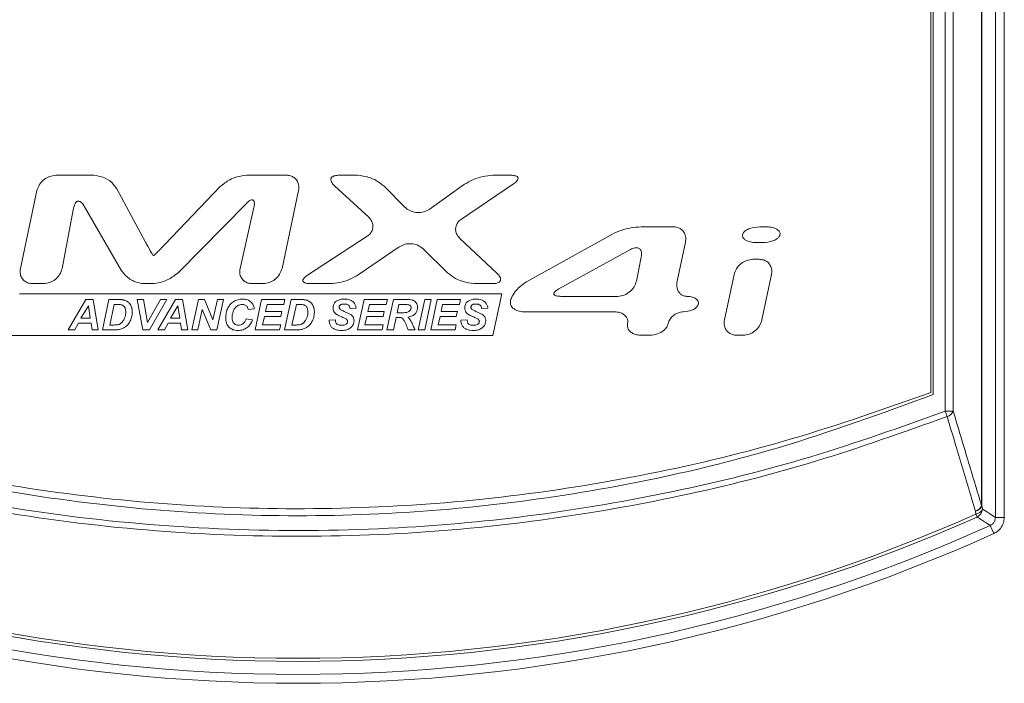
# Model space of a CAD drawing. Header units: millimetres. Extents: x 0 to 2100, y 0 to 1485.
# Tile 44 of 118: x 353 to 422, y 1059 to 1105. Entities that reach past the tile are written whole.
import ezdxf

# ---------------------------------------------------------------- set-up
doc = ezdxf.new("R2010")
doc.units = ezdxf.units.MM
doc.header["$LTSCALE"] = 5

msp = doc.modelspace()

# ---------------------------------------------------------------- linework, layer by layer
at = {"color": 7, "linetype": 'Continuous', "lineweight": 15}
for p, q in [((421.11, 1070.176), (421.11, 1244.014)), ((421.725, 1244.014), (421.725, 1070.176)), ((420.151, 1070.976), (420.151, 1243.08)), ((420.176, 1243.08), (420.176, 1070.976)), ((417.627, 1077.53), (417.627, 1241.113)), ((418.184, 1241.113), (418.184, 1077.53)), ((416.639, 1078.835), (416.639, 1239.774)), ((416.797, 1240.316), (416.797, 1078.688)), ((358.608, 1093.879), (355.962, 1093.879)), ((371.943, 1093.879), (369.195, 1093.879)), ((376.888, 1093.879), (375.579, 1093.879)), ((387.508, 1093.879), (386.26, 1093.879)), ((362.185, 1089.255), (360.199, 1092.931)), ((367.371, 1093.101), (363.524, 1089.085)), ((375.294, 1093.149), (377.657, 1090.973)), ((380.197, 1091.657), (378.73, 1093.118)), ((384.301, 1093.257), (381.841, 1091.518)), ((384.086, 1090.846), (387.692, 1093.277)), ((354.66, 1092.825), (353.512, 1087.424)), ((371.65, 1087.424), (372.797, 1092.825)), ((356.407, 1087.429), (357.2, 1091.604)), ((357.94, 1091.729), (360.49, 1087.304)), ((364.461, 1087.138), (369.177, 1091.929)), ((369.696, 1091.645), (368.744, 1087.422)), ((398.767, 1090.308), (396.545, 1090.308)), ((405.211, 1090.308), (404.774, 1090.308)), ((377.547, 1089.653), (373.422, 1086.96)), ((386.547, 1087.107), (383.981, 1089.506)), ((394.524, 1089.785), (388.598, 1086.496)), ((376.936, 1086.979), (379.781, 1088.925)), ((399.045, 1086.544), (399.621, 1089.254)), ((404.542, 1089.216), (404.979, 1089.216)), ((381.44, 1088.778), (383.12, 1087.126)), ((390.848, 1086.008), (395.82, 1088.741)), ((396.551, 1088.203), (396.217, 1086.546)), ((404.733, 1088.056), (404.295, 1088.056)), ((402.993, 1087.001), (402.323, 1083.852)), ((404.918, 1083.852), (405.586, 1087.001)), ((354.365, 1086.37), (355.127, 1086.37)), ((362.107, 1086.37), (362.626, 1086.37)), ((369.586, 1086.37), (370.347, 1086.37)), ((373.598, 1086.37), (374.968, 1086.37)), ((384.968, 1086.37), (386.256, 1086.37)), ((353.438, 1085.666), (386.877, 1085.666)), ((386.877, 1085.666), (386.267, 1082.774)), ((394.926, 1085.489), (390.982, 1085.489)), ((358.058, 1085.266), (356.827, 1083.165)), ((357.705, 1083.979), (358.231, 1084.824)), ((358.556, 1085.266), (358.058, 1085.266)), ((358.231, 1084.824), (358.357, 1083.979)), ((358.91, 1083.165), (358.556, 1085.266)), ((359.647, 1085.266), (359.191, 1083.165)), ((360.234, 1085.266), (359.647, 1085.266)), ((359.712, 1083.503), (360.018, 1084.919)), ((360.018, 1084.919), (360.278, 1084.919)), ((362.048, 1085.266), (361.601, 1085.266)), ((361.601, 1085.266), (361.991, 1083.165)), ((362.324, 1083.676), (362.048, 1085.266)), ((363.226, 1085.266), (362.324, 1083.676)), ((362.47, 1083.165), (363.67, 1085.266)), ((364.261, 1085.266), (363.029, 1083.165)), ((363.67, 1085.266), (363.226, 1085.266)), ((363.907, 1083.979), (364.433, 1084.824)), ((364.759, 1085.266), (364.261, 1085.266)), ((364.433, 1084.824), (364.56, 1083.979)), ((365.112, 1083.165), (364.759, 1085.266)), ((365.852, 1085.266), (365.398, 1083.165)), ((366.271, 1085.266), (365.852, 1085.266)), ((366.861, 1083.86), (366.271, 1085.266)), ((367.166, 1085.266), (366.861, 1083.86)), ((367.127, 1083.165), (367.582, 1085.266)), ((367.582, 1085.266), (367.166, 1085.266)), ((370.236, 1085.266), (369.781, 1083.165)), ((371.851, 1085.266), (370.236, 1085.266)), ((370.504, 1084.437), (370.608, 1084.915)), ((370.608, 1084.915), (371.775, 1084.915)), ((371.775, 1084.915), (371.851, 1085.266)), ((372.274, 1085.266), (371.818, 1083.165)), ((372.861, 1085.266), (372.274, 1085.266)), ((372.34, 1083.503), (372.646, 1084.919)), ((372.646, 1084.919), (372.906, 1084.919)), ((377.338, 1085.266), (376.883, 1083.165)), ((378.953, 1085.266), (377.338, 1085.266)), ((377.607, 1084.437), (377.711, 1084.915)), ((377.711, 1084.915), (378.877, 1084.915)), ((378.877, 1084.915), (378.953, 1085.266)), ((379.378, 1085.266), (378.922, 1083.164)), ((380.345, 1085.266), (379.378, 1085.266)), ((379.628, 1084.35), (379.75, 1084.914)), ((379.75, 1084.914), (380.242, 1084.914)), ((381.547, 1085.266), (381.091, 1083.165)), ((381.54, 1083.165), (381.995, 1085.266)), ((381.995, 1085.266), (381.547, 1085.266)), ((382.411, 1085.266), (381.956, 1083.165)), ((384.026, 1085.266), (382.411, 1085.266)), ((382.68, 1084.437), (382.784, 1084.915)), ((382.784, 1084.915), (383.95, 1084.915)), ((383.95, 1084.915), (384.026, 1085.266)), ((365.815, 1083.165), (366.121, 1084.577)), ((366.121, 1084.577), (366.71, 1083.165)), ((369.298, 1084.58), (369.727, 1084.621)), ((370.292, 1083.516), (370.429, 1084.086)), ((370.429, 1084.086), (371.557, 1084.086)), ((371.633, 1084.437), (370.504, 1084.437)), ((371.557, 1084.086), (371.633, 1084.437)), ((376.357, 1084.648), (376.787, 1084.667)), ((377.394, 1083.516), (377.531, 1084.086)), ((377.531, 1084.086), (378.659, 1084.086)), ((378.734, 1084.437), (377.607, 1084.437)), ((378.659, 1084.086), (378.734, 1084.437)), ((379.371, 1083.164), (379.559, 1084.035)), ((379.559, 1084.035), (379.742, 1084.035)), ((379.865, 1084.35), (379.628, 1084.35)), ((382.467, 1083.516), (382.604, 1084.086)), ((382.604, 1084.086), (383.732, 1084.086)), ((383.807, 1084.437), (382.68, 1084.437)), ((383.732, 1084.086), (383.807, 1084.437)), ((385.489, 1084.648), (385.919, 1084.667)), ((388.403, 1084.42), (394.698, 1084.42)), ((357.287, 1083.165), (357.549, 1083.629)), ((357.549, 1083.629), (358.412, 1083.629)), ((358.357, 1083.979), (357.705, 1083.979)), ((358.412, 1083.629), (358.485, 1083.165)), ((359.94, 1083.503), (359.712, 1083.503)), ((363.49, 1083.165), (363.751, 1083.629)), ((363.751, 1083.629), (364.615, 1083.629)), ((364.56, 1083.979), (363.907, 1083.979)), ((364.615, 1083.629), (364.687, 1083.165)), ((369.613, 1083.856), (369.161, 1083.921)), ((371.56, 1083.516), (370.292, 1083.516)), ((371.482, 1083.165), (371.56, 1083.516)), ((372.567, 1083.503), (372.34, 1083.503)), ((375.348, 1083.867), (374.922, 1083.846)), ((378.662, 1083.516), (377.394, 1083.516)), ((378.585, 1083.165), (378.662, 1083.516)), ((383.734, 1083.516), (382.467, 1083.516)), ((383.657, 1083.165), (383.734, 1083.516)), ((384.481, 1083.867), (384.054, 1083.846)), ((386.267, 1082.774), (352.829, 1082.774)), ((356.827, 1083.165), (357.287, 1083.165)), ((358.485, 1083.165), (358.91, 1083.165)), ((359.191, 1083.165), (359.959, 1083.165)), ((361.991, 1083.165), (362.47, 1083.165)), ((363.029, 1083.165), (363.49, 1083.165)), ((364.687, 1083.165), (365.112, 1083.165)), ((365.398, 1083.165), (365.815, 1083.165)), ((366.71, 1083.165), (367.127, 1083.165)), ((369.781, 1083.165), (371.482, 1083.165)), ((371.818, 1083.165), (372.586, 1083.165)), ((376.883, 1083.165), (378.585, 1083.165)), ((378.922, 1083.164), (379.371, 1083.164)), ((380.388, 1083.164), (380.87, 1083.164)), ((381.091, 1083.165), (381.54, 1083.165)), ((381.956, 1083.165), (383.657, 1083.165)), ((396.51, 1082.798), (397.171, 1082.798)), ((403.177, 1082.798), (403.615, 1082.798)), ((417.627, 1077.53), (418.184, 1077.53)), ((419.724, 1070.609), (419.754, 1070.394)), ((419.841, 1070.199), (419.754, 1070.394)), ((420.151, 1070.976), (420.176, 1070.976)), ((420.207, 1070.761), (420.176, 1070.976)), ((421.725, 1070.176), (421.11, 1070.176)), ((421.001, 1069.054), (420.748, 1069.615))]:
    msp.add_line(p, q, dxfattribs=at)
for centre, radius, start, end in [((408.574, 1074.047), 9.7, 18.75025, 21.04703), ((417.565, 1077.82), 0.683, 286.55762, 334.95494), ((372.764, 1175.971), 115.562, 246.00671, 293.99329), ((419.531, 1071.266), 0.685, 286.37609, 334.94935), ((419.634, 1071.181), 0.579, 278.87733, 339.26927), ((419.665, 1070.966), 0.579, 278.86656, 339.26947), ((419.57, 1070.775), 0.636, 295.19854, 358.79476), ((372.764, 1175.971), 115.776, 246.00671, 293.99329), ((372.764, 1175.971), 117.295, 245.71672, 294.28328), ((372.764, 1175.971), 116.679, 245.71672, 294.28328)]:
    msp.add_arc(centre, radius, start, end, dxfattribs=at)
for points, knots in [([(355.962, 1093.879), (355.815, 1093.863), (355.523, 1093.829), (355.13, 1093.591), (354.806, 1093.259), (354.707, 1092.965), (354.66, 1092.825)], [0, 0, 0, 0, 0.243876, 0.486481, 0.754327, 1, 1, 1, 1]), ([(360.199, 1092.931), (360.088, 1093.084), (359.833, 1093.435), (359.264, 1093.784), (358.815, 1093.849), (358.608, 1093.879)], [0, 0, 0, 0, 0.2951769, 0.6743986, 1, 1, 1, 1]), ([(369.195, 1093.879), (368.97, 1093.852), (368.565, 1093.804), (367.933, 1093.548), (367.582, 1093.268), (367.371, 1093.101)], [0, 0, 0, 0, 0.336142, 0.602804, 1, 1, 1, 1]), ([(372.797, 1092.825), (372.811, 1092.933), (372.838, 1093.151), (372.737, 1093.457), (372.548, 1093.686), (372.307, 1093.827), (372.097, 1093.876), (371.974, 1093.879), (371.943, 1093.879)], [0, 0, 0, 0, 0.207122, 0.415502, 0.594942, 0.764003, 0.941341, 1, 1, 1, 1]), ([(375.579, 1093.879), (375.485, 1093.875), (375.35, 1093.869), (375.184, 1093.81), (375.095, 1093.746), (375.046, 1093.666), (375.03, 1093.582), (375.048, 1093.47), (375.131, 1093.312), (375.232, 1093.212), (375.294, 1093.149)], [0, 0, 0, 0, 0.233468, 0.334879, 0.437357, 0.500771, 0.564264, 0.64624, 0.780236, 1, 1, 1, 1]), ([(378.73, 1093.118), (378.551, 1093.259), (378.225, 1093.516), (377.596, 1093.787), (377.149, 1093.845), (376.888, 1093.879)], [0, 0, 0, 0, 0.336538, 0.61193, 1, 1, 1, 1]), ([(386.26, 1093.879), (386.027, 1093.857), (385.569, 1093.812), (384.903, 1093.601), (384.504, 1093.372), (384.301, 1093.257)], [0, 0, 0, 0, 0.3370747, 0.6637315, 1, 1, 1, 1]), ([(387.692, 1093.277), (387.79, 1093.347), (387.911, 1093.433), (387.998, 1093.578), (388.015, 1093.643), (388.011, 1093.698), (387.988, 1093.747), (387.937, 1093.797), (387.803, 1093.86), (387.65, 1093.877), (387.533, 1093.879), (387.508, 1093.879)], [0, 0, 0, 0, 0.318594, 0.3925455, 0.4510661, 0.4948722, 0.5387875, 0.5935277, 0.6844185, 0.9330536, 1, 1, 1, 1]), ([(357.2, 1091.604), (357.221, 1091.693), (357.25, 1091.822), (357.335, 1091.972), (357.411, 1092.048), (357.493, 1092.081), (357.571, 1092.082), (357.667, 1092.049), (357.807, 1091.939), (357.887, 1091.814), (357.94, 1091.729)], [0, 0, 0, 0, 0.229938, 0.332025, 0.435245, 0.494523, 0.553927, 0.628019, 0.747799, 1, 1, 1, 1]), ([(369.177, 1091.929), (369.263, 1092.012), (369.367, 1092.112), (369.522, 1092.175), (369.586, 1092.182), (369.638, 1092.167), (369.676, 1092.139), (369.71, 1092.086), (369.742, 1091.956), (369.728, 1091.801), (369.703, 1091.682), (369.696, 1091.645)], [0, 0, 0, 0, 0.322147, 0.388968, 0.456488, 0.495393, 0.534393, 0.583445, 0.66561, 0.896453, 1, 1, 1, 1]), ([(381.841, 1091.518), (381.717, 1091.45), (381.47, 1091.314), (381.028, 1091.279), (380.606, 1091.367), (380.331, 1091.529), (380.215, 1091.639), (380.197, 1091.657)], [0, 0, 0, 0, 0.23698, 0.472939, 0.729816, 0.956962, 1, 1, 1, 1]), ([(377.657, 1090.973), (377.742, 1090.879), (377.886, 1090.718), (377.966, 1090.421), (377.946, 1090.159), (377.838, 1089.92), (377.693, 1089.756), (377.584, 1089.679), (377.547, 1089.653)], [0, 0, 0, 0, 0.243123, 0.412229, 0.581737, 0.742787, 0.912341, 1, 1, 1, 1]), ([(383.981, 1089.506), (383.907, 1089.587), (383.772, 1089.737), (383.678, 1090.022), (383.683, 1090.297), (383.784, 1090.55), (383.93, 1090.731), (384.044, 1090.815), (384.086, 1090.846)], [0, 0, 0, 0, 0.207829, 0.384522, 0.5617, 0.727728, 0.89899, 1, 1, 1, 1]), ([(396.545, 1090.308), (396.31, 1090.289), (395.844, 1090.251), (395.161, 1090.074), (394.738, 1089.882), (394.524, 1089.785)], [0, 0, 0, 0, 0.337339, 0.665481, 1, 1, 1, 1]), ([(399.621, 1089.254), (399.634, 1089.362), (399.662, 1089.579), (399.561, 1089.884), (399.373, 1090.113), (399.132, 1090.255), (398.922, 1090.304), (398.798, 1090.307), (398.767, 1090.308)], [0, 0, 0, 0, 0.206714, 0.414667, 0.59414, 0.763455, 0.940946, 1, 1, 1, 1]), ([(404.774, 1090.308), (404.539, 1090.288), (404.2, 1090.26), (403.836, 1090.084), (403.675, 1089.949), (403.603, 1089.844), (403.585, 1089.782), (403.58, 1089.762)], [0, 0, 0, 0, 0.503813, 0.729809, 0.861499, 0.954253, 1, 1, 1, 1]), ([(406.173, 1089.762), (406.177, 1089.794), (406.184, 1089.859), (406.147, 1089.963), (406.056, 1090.077), (405.851, 1090.208), (405.553, 1090.293), (405.318, 1090.303), (405.211, 1090.308)], [0, 0, 0, 0, 0.078567, 0.157139, 0.260056, 0.427619, 0.741075, 1, 1, 1, 1]), ([(403.58, 1089.762), (403.576, 1089.729), (403.569, 1089.664), (403.606, 1089.561), (403.697, 1089.447), (403.902, 1089.316), (404.2, 1089.231), (404.435, 1089.221), (404.542, 1089.216)], [0, 0, 0, 0, 0.078539, 0.157086, 0.259878, 0.427224, 0.740517, 1, 1, 1, 1]), ([(404.979, 1089.216), (405.213, 1089.236), (405.553, 1089.264), (405.917, 1089.44), (406.078, 1089.575), (406.151, 1089.68), (406.168, 1089.742), (406.173, 1089.762)], [0, 0, 0, 0, 0.503486, 0.729745, 0.862036, 0.955325, 1, 1, 1, 1]), ([(362.737, 1088.306), (362.736, 1088.307), (362.735, 1088.307), (362.731, 1088.31), (362.719, 1088.324), (362.675, 1088.388), (362.516, 1088.652), (362.347, 1088.955), (362.21, 1089.208), (362.185, 1089.255)], [0, 0, 0, 0, 0.000838, 0.003057, 0.013176, 0.053323, 0.213632, 0.854641, 1, 1, 1, 1]), ([(363.524, 1089.085), (363.421, 1088.978), (363.241, 1088.792), (363.023, 1088.571), (362.887, 1088.438), (362.818, 1088.373), (362.78, 1088.339), (362.759, 1088.321), (362.748, 1088.313), (362.742, 1088.309), (362.739, 1088.307), (362.737, 1088.307), (362.737, 1088.306)], [0, 0, 0, 0, 0.40164, 0.70035, 0.841111, 0.916876, 0.957313, 0.97869, 0.989858, 0.995607, 0.998512, 1, 1, 1, 1]), ([(379.781, 1088.925), (379.909, 1088.993), (380.164, 1089.128), (380.615, 1089.154), (381.069, 1089.063), (381.317, 1088.872), (381.44, 1088.778)], [0, 0, 0, 0, 0.240827, 0.480486, 0.743599, 1, 1, 1, 1]), ([(395.82, 1088.741), (395.913, 1088.785), (396.046, 1088.85), (396.239, 1088.867), (396.364, 1088.841), (396.46, 1088.775), (396.531, 1088.678), (396.58, 1088.515), (396.577, 1088.348), (396.557, 1088.235), (396.551, 1088.203)], [0, 0, 0, 0, 0.238766, 0.344338, 0.450852, 0.53157, 0.612158, 0.729318, 0.92548, 1, 1, 1, 1]), ([(404.295, 1088.056), (404.149, 1088.039), (403.856, 1088.005), (403.462, 1087.768), (403.139, 1087.435), (403.04, 1087.142), (402.993, 1087.001)], [0, 0, 0, 0, 0.244238, 0.487225, 0.755078, 1, 1, 1, 1]), ([(405.586, 1087.001), (405.6, 1087.11), (405.627, 1087.327), (405.527, 1087.634), (405.338, 1087.862), (405.097, 1088.003), (404.888, 1088.052), (404.764, 1088.055), (404.733, 1088.056)], [0, 0, 0, 0, 0.207243, 0.41576, 0.594963, 0.763764, 0.940989, 1, 1, 1, 1]), ([(353.512, 1087.424), (353.498, 1087.316), (353.471, 1087.099), (353.571, 1086.793), (353.759, 1086.564), (354, 1086.423), (354.21, 1086.374), (354.334, 1086.371), (354.365, 1086.37)], [0, 0, 0, 0, 0.206792, 0.414838, 0.594083, 0.763109, 0.940461, 1, 1, 1, 1]), ([(355.127, 1086.37), (355.27, 1086.386), (355.556, 1086.418), (355.94, 1086.65), (356.263, 1086.982), (356.359, 1087.28), (356.407, 1087.429)], [0, 0, 0, 0, 0.239816, 0.478493, 0.740124, 1, 1, 1, 1]), ([(360.49, 1087.304), (360.611, 1087.148), (360.888, 1086.79), (361.47, 1086.456), (361.915, 1086.396), (362.107, 1086.37)], [0, 0, 0, 0, 0.305796, 0.699354, 1, 1, 1, 1]), ([(362.626, 1086.37), (362.852, 1086.397), (363.261, 1086.445), (363.896, 1086.699), (364.251, 1086.975), (364.461, 1087.138)], [0, 0, 0, 0, 0.336147, 0.607801, 1, 1, 1, 1]), ([(368.744, 1087.422), (368.729, 1087.314), (368.699, 1087.097), (368.797, 1086.791), (368.983, 1086.563), (369.22, 1086.423), (369.429, 1086.374), (369.553, 1086.371), (369.586, 1086.37)], [0, 0, 0, 0, 0.207884, 0.417136, 0.594873, 0.761435, 0.936775, 1, 1, 1, 1]), ([(370.347, 1086.37), (370.494, 1086.387), (370.786, 1086.42), (371.179, 1086.658), (371.503, 1086.99), (371.602, 1087.284), (371.65, 1087.424)], [0, 0, 0, 0, 0.243855, 0.486429, 0.754414, 1, 1, 1, 1]), ([(373.422, 1086.96), (373.324, 1086.891), (373.203, 1086.807), (373.114, 1086.666), (373.094, 1086.604), (373.097, 1086.55), (373.117, 1086.503), (373.164, 1086.456), (373.286, 1086.394), (373.44, 1086.373), (373.561, 1086.371), (373.598, 1086.37)], [0, 0, 0, 0, 0.320047, 0.391282, 0.450159, 0.492415, 0.534805, 0.586204, 0.670518, 0.898917, 1, 1, 1, 1]), ([(374.968, 1086.37), (375.201, 1086.392), (375.66, 1086.435), (376.328, 1086.642), (376.731, 1086.866), (376.936, 1086.979)], [0, 0, 0, 0, 0.33683, 0.663852, 1, 1, 1, 1]), ([(383.12, 1087.126), (383.3, 1086.986), (383.63, 1086.729), (384.261, 1086.461), (384.708, 1086.404), (384.968, 1086.37)], [0, 0, 0, 0, 0.3362986, 0.6142509, 1, 1, 1, 1]), ([(386.256, 1086.37), (386.351, 1086.374), (386.487, 1086.38), (386.653, 1086.441), (386.743, 1086.506), (386.792, 1086.588), (386.808, 1086.674), (386.788, 1086.789), (386.705, 1086.946), (386.607, 1087.046), (386.547, 1087.107)], [0, 0, 0, 0, 0.23394, 0.335534, 0.438194, 0.502591, 0.567052, 0.651163, 0.789188, 1, 1, 1, 1]), ([(388.598, 1086.496), (388.436, 1086.389), (388.146, 1086.196), (387.797, 1085.809), (387.573, 1085.483), (387.508, 1085.256), (387.49, 1085.196)], [0, 0, 0, 0, 0.333206, 0.595736, 0.892736, 1, 1, 1, 1]), ([(396.217, 1086.546), (396.172, 1086.408), (396.083, 1086.131), (395.777, 1085.797), (395.388, 1085.545), (395.078, 1085.507), (394.926, 1085.489)], [0, 0, 0, 0, 0.241403, 0.481574, 0.746326, 1, 1, 1, 1]), ([(399.723, 1085.489), (399.646, 1085.495), (399.493, 1085.509), (399.292, 1085.623), (399.14, 1085.795), (399.034, 1086.036), (399.004, 1086.297), (399.034, 1086.475), (399.045, 1086.544)], [0, 0, 0, 0, 0.1578813, 0.3163059, 0.4661786, 0.6260076, 0.8556528, 1, 1, 1, 1]), ([(390.982, 1085.489), (390.881, 1085.491), (390.74, 1085.495), (390.59, 1085.544), (390.532, 1085.583), (390.504, 1085.617), (390.493, 1085.655), (390.496, 1085.696), (390.52, 1085.755), (390.626, 1085.879), (390.751, 1085.952), (390.848, 1086.008)], [0, 0, 0, 0, 0.284967, 0.393205, 0.437304, 0.481847, 0.513644, 0.545379, 0.595004, 0.689795, 1, 1, 1, 1]), ([(400.511, 1084.954), (400.515, 1084.994), (400.523, 1085.074), (400.473, 1085.195), (400.365, 1085.316), (400.153, 1085.434), (399.922, 1085.484), (399.763, 1085.488), (399.723, 1085.489)], [0, 0, 0, 0, 0.110603, 0.221249, 0.353158, 0.555396, 0.887967, 1, 1, 1, 1]), ([(360.547, 1085.259), (360.527, 1085.26), (360.464, 1085.264), (360.36, 1085.265), (360.276, 1085.266), (360.234, 1085.266)], [0, 0, 0, 0, 0.19574, 0.597777, 1, 1, 1, 1]), ([(360.278, 1084.919), (360.311, 1084.919), (360.374, 1084.918), (360.466, 1084.913), (360.524, 1084.9), (360.553, 1084.893)], [0, 0, 0, 0, 0.357494, 0.676937, 1, 1, 1, 1]), ([(360.789, 1085.206), (360.767, 1085.213), (360.724, 1085.228), (360.644, 1085.247), (360.584, 1085.254), (360.547, 1085.259)], [0, 0, 0, 0, 0.274091, 0.548106, 1, 1, 1, 1]), ([(360.553, 1084.893), (360.574, 1084.884), (360.631, 1084.861), (360.693, 1084.806), (360.727, 1084.759), (360.738, 1084.743)], [0, 0, 0, 0, 0.281042, 0.759495, 1, 1, 1, 1]), ([(360.738, 1084.743), (360.756, 1084.71), (360.791, 1084.641), (360.81, 1084.525), (360.812, 1084.447), (360.813, 1084.408)], [0, 0, 0, 0, 0.324997, 0.658505, 1, 1, 1, 1]), ([(360.982, 1085.093), (360.967, 1085.105), (360.937, 1085.128), (360.874, 1085.169), (360.823, 1085.191), (360.789, 1085.206)], [0, 0, 0, 0, 0.252809, 0.50563, 1, 1, 1, 1]), ([(361.132, 1084.919), (361.121, 1084.936), (361.099, 1084.969), (361.051, 1085.03), (361.009, 1085.068), (360.982, 1085.093)], [0, 0, 0, 0, 0.259783, 0.519592, 1, 1, 1, 1]), ([(361.229, 1084.684), (361.223, 1084.706), (361.211, 1084.751), (361.181, 1084.83), (361.151, 1084.885), (361.132, 1084.919)], [0, 0, 0, 0, 0.269657, 0.539357, 1, 1, 1, 1]), ([(368.316, 1085.144), (368.269, 1085.113), (368.176, 1085.052), (368.025, 1084.905), (367.947, 1084.773), (367.898, 1084.689)], [0, 0, 0, 0, 0.267443, 0.534919, 1, 1, 1, 1]), ([(368.285, 1084.48), (368.302, 1084.518), (368.337, 1084.594), (368.416, 1084.716), (368.496, 1084.781), (368.543, 1084.82)], [0, 0, 0, 0, 0.290405, 0.581164, 1, 1, 1, 1]), ([(368.899, 1085.301), (368.846, 1085.299), (368.741, 1085.295), (368.54, 1085.255), (368.404, 1085.188), (368.316, 1085.144)], [0, 0, 0, 0, 0.25879, 0.517673, 1, 1, 1, 1]), ([(368.543, 1084.82), (368.57, 1084.837), (368.626, 1084.871), (368.741, 1084.917), (368.831, 1084.924), (368.889, 1084.929)], [0, 0, 0, 0, 0.264441, 0.52906, 1, 1, 1, 1]), ([(368.889, 1084.929), (368.918, 1084.928), (368.971, 1084.926), (369.066, 1084.906), (369.124, 1084.87), (369.161, 1084.847)], [0, 0, 0, 0, 0.294549, 0.550253, 1, 1, 1, 1]), ([(369.471, 1085.119), (369.422, 1085.154), (369.299, 1085.242), (369.096, 1085.294), (368.951, 1085.299), (368.899, 1085.301)], [0, 0, 0, 0, 0.291007, 0.740113, 1, 1, 1, 1]), ([(369.161, 1084.847), (369.183, 1084.824), (369.24, 1084.767), (369.278, 1084.67), (369.293, 1084.601), (369.298, 1084.58)], [0, 0, 0, 0, 0.311128, 0.786841, 1, 1, 1, 1]), ([(369.727, 1084.621), (369.719, 1084.673), (369.696, 1084.808), (369.61, 1084.986), (369.51, 1085.081), (369.471, 1085.119)], [0, 0, 0, 0, 0.277952, 0.716333, 1, 1, 1, 1]), ([(373.175, 1085.259), (373.154, 1085.26), (373.092, 1085.264), (372.987, 1085.265), (372.903, 1085.266), (372.861, 1085.266)], [0, 0, 0, 0, 0.195762, 0.597788, 1, 1, 1, 1]), ([(372.906, 1084.919), (372.939, 1084.919), (373.001, 1084.918), (373.094, 1084.913), (373.152, 1084.9), (373.181, 1084.893)], [0, 0, 0, 0, 0.357534, 0.676957, 1, 1, 1, 1]), ([(373.416, 1085.206), (373.395, 1085.213), (373.352, 1085.228), (373.271, 1085.247), (373.212, 1085.254), (373.175, 1085.259)], [0, 0, 0, 0, 0.274119, 0.548163, 1, 1, 1, 1]), ([(373.181, 1084.893), (373.202, 1084.884), (373.258, 1084.861), (373.321, 1084.806), (373.354, 1084.759), (373.366, 1084.743)], [0, 0, 0, 0, 0.281061, 0.759505, 1, 1, 1, 1]), ([(373.366, 1084.743), (373.383, 1084.71), (373.418, 1084.641), (373.437, 1084.525), (373.44, 1084.447), (373.441, 1084.408)], [0, 0, 0, 0, 0.324999, 0.658507, 1, 1, 1, 1]), ([(373.609, 1085.093), (373.594, 1085.105), (373.565, 1085.128), (373.502, 1085.169), (373.45, 1085.191), (373.416, 1085.206)], [0, 0, 0, 0, 0.252829, 0.505669, 1, 1, 1, 1]), ([(373.759, 1084.919), (373.748, 1084.936), (373.726, 1084.969), (373.679, 1085.03), (373.637, 1085.068), (373.609, 1085.093)], [0, 0, 0, 0, 0.259777, 0.519586, 1, 1, 1, 1]), ([(373.857, 1084.684), (373.851, 1084.706), (373.838, 1084.751), (373.808, 1084.83), (373.778, 1084.885), (373.759, 1084.919)], [0, 0, 0, 0, 0.2696612, 0.5393647, 1, 1, 1, 1]), ([(375.385, 1085.127), (375.354, 1085.096), (375.278, 1085.022), (375.2, 1084.869), (375.191, 1084.747), (375.186, 1084.687)], [0, 0, 0, 0, 0.26779, 0.636766, 1, 1, 1, 1]), ([(375.962, 1085.302), (375.899, 1085.3), (375.785, 1085.296), (375.595, 1085.255), (375.463, 1085.193), (375.394, 1085.134), (375.385, 1085.127)], [0, 0, 0, 0, 0.307767, 0.556153, 0.946024, 1, 1, 1, 1]), ([(375.614, 1084.737), (375.615, 1084.752), (375.617, 1084.789), (375.64, 1084.842), (375.671, 1084.877), (375.69, 1084.893), (375.694, 1084.896)], [0, 0, 0, 0, 0.251561, 0.58867, 0.925943, 1, 1, 1, 1]), ([(375.687, 1084.588), (375.676, 1084.598), (375.65, 1084.622), (375.62, 1084.673), (375.616, 1084.715), (375.614, 1084.737)], [0, 0, 0, 0, 0.259332, 0.620655, 1, 1, 1, 1]), ([(375.694, 1084.896), (375.722, 1084.912), (375.776, 1084.943), (375.868, 1084.956), (375.928, 1084.958), (375.959, 1084.959)], [0, 0, 0, 0, 0.343009, 0.66762, 1, 1, 1, 1]), ([(375.959, 1084.959), (375.991, 1084.958), (376.049, 1084.956), (376.141, 1084.938), (376.205, 1084.91), (376.239, 1084.883), (376.244, 1084.879)], [0, 0, 0, 0, 0.313957, 0.577014, 0.931084, 1, 1, 1, 1]), ([(376.556, 1085.128), (376.502, 1085.164), (376.365, 1085.257), (376.152, 1085.297), (376.007, 1085.3), (375.962, 1085.302)], [0, 0, 0, 0, 0.307954, 0.783787, 1, 1, 1, 1]), ([(376.244, 1084.879), (376.263, 1084.861), (376.306, 1084.818), (376.344, 1084.736), (376.353, 1084.675), (376.357, 1084.648)], [0, 0, 0, 0, 0.290887, 0.694113, 1, 1, 1, 1]), ([(376.787, 1084.667), (376.781, 1084.715), (376.766, 1084.833), (376.691, 1084.999), (376.598, 1085.088), (376.556, 1085.128)], [0, 0, 0, 0, 0.273254, 0.673772, 1, 1, 1, 1]), ([(380.242, 1084.914), (380.275, 1084.914), (380.335, 1084.913), (380.423, 1084.907), (380.474, 1084.889), (380.5, 1084.88)], [0, 0, 0, 0, 0.379501, 0.685888, 1, 1, 1, 1]), ([(380.734, 1085.216), (380.694, 1085.228), (380.61, 1085.251), (380.479, 1085.264), (380.39, 1085.265), (380.345, 1085.266)], [0, 0, 0, 0, 0.318936, 0.658116, 1, 1, 1, 1]), ([(380.5, 1084.88), (380.519, 1084.867), (380.556, 1084.841), (380.591, 1084.778), (380.594, 1084.732), (380.596, 1084.708)], [0, 0, 0, 0, 0.329045, 0.660641, 1, 1, 1, 1]), ([(380.958, 1085.035), (380.943, 1085.056), (380.914, 1085.098), (380.842, 1085.166), (380.777, 1085.196), (380.734, 1085.216)], [0, 0, 0, 0, 0.268536, 0.518846, 1, 1, 1, 1]), ([(381.044, 1084.715), (381.042, 1084.747), (381.04, 1084.809), (381.019, 1084.92), (380.981, 1084.991), (380.958, 1085.035)], [0, 0, 0, 0, 0.280516, 0.561312, 1, 1, 1, 1]), ([(384.518, 1085.127), (384.486, 1085.096), (384.411, 1085.022), (384.333, 1084.87), (384.323, 1084.748), (384.318, 1084.687)], [0, 0, 0, 0, 0.267885, 0.635395, 1, 1, 1, 1]), ([(385.094, 1085.302), (385.031, 1085.3), (384.917, 1085.296), (384.727, 1085.255), (384.596, 1085.193), (384.526, 1085.134), (384.518, 1085.127)], [0, 0, 0, 0, 0.308315, 0.556235, 0.945193, 1, 1, 1, 1]), ([(384.747, 1084.737), (384.748, 1084.752), (384.75, 1084.789), (384.772, 1084.842), (384.803, 1084.877), (384.822, 1084.893), (384.826, 1084.896)], [0, 0, 0, 0, 0.252114, 0.590781, 0.929398, 1, 1, 1, 1]), ([(384.819, 1084.588), (384.809, 1084.598), (384.783, 1084.621), (384.755, 1084.669), (384.747, 1084.712), (384.747, 1084.734), (384.747, 1084.737)], [0, 0, 0, 0, 0.253972, 0.607299, 0.956514, 1, 1, 1, 1]), ([(384.826, 1084.896), (384.854, 1084.912), (384.908, 1084.943), (385, 1084.956), (385.061, 1084.958), (385.091, 1084.959)], [0, 0, 0, 0, 0.343657, 0.667965, 1, 1, 1, 1]), ([(385.091, 1084.959), (385.123, 1084.958), (385.181, 1084.956), (385.281, 1084.938), (385.34, 1084.901), (385.377, 1084.879)], [0, 0, 0, 0, 0.312673, 0.578118, 1, 1, 1, 1]), ([(385.688, 1085.128), (385.634, 1085.164), (385.497, 1085.257), (385.284, 1085.297), (385.14, 1085.3), (385.094, 1085.302)], [0, 0, 0, 0, 0.308134, 0.78344, 1, 1, 1, 1]), ([(385.377, 1084.879), (385.395, 1084.861), (385.439, 1084.818), (385.476, 1084.736), (385.485, 1084.674), (385.489, 1084.648)], [0, 0, 0, 0, 0.291197, 0.694759, 1, 1, 1, 1]), ([(385.919, 1084.667), (385.913, 1084.715), (385.898, 1084.833), (385.823, 1084.999), (385.73, 1085.088), (385.688, 1085.128)], [0, 0, 0, 0, 0.273178, 0.671676, 1, 1, 1, 1]), ([(387.49, 1085.196), (387.483, 1085.135), (387.468, 1085.014), (387.526, 1084.838), (387.647, 1084.671), (387.865, 1084.516), (388.136, 1084.431), (388.329, 1084.423), (388.403, 1084.42)], [0, 0, 0, 0, 0.131874, 0.264061, 0.392216, 0.578168, 0.836959, 1, 1, 1, 1]), ([(399.495, 1084.42), (399.687, 1084.439), (399.971, 1084.467), (400.282, 1084.636), (400.433, 1084.776), (400.494, 1084.887), (400.508, 1084.943), (400.511, 1084.954)], [0, 0, 0, 0, 0.470144, 0.69374, 0.859063, 0.972437, 1, 1, 1, 1]), ([(360.813, 1084.408), (360.812, 1084.364), (360.81, 1084.276), (360.788, 1084.121), (360.747, 1084.016), (360.723, 1083.952)], [0, 0, 0, 0, 0.2807272, 0.5616021, 1, 1, 1, 1]), ([(361.129, 1083.792), (361.152, 1083.843), (361.2, 1083.947), (361.252, 1084.149), (361.259, 1084.3), (361.264, 1084.395)], [0, 0, 0, 0, 0.273437, 0.546771, 1, 1, 1, 1]), ([(361.264, 1084.395), (361.263, 1084.421), (361.262, 1084.473), (361.254, 1084.571), (361.239, 1084.64), (361.229, 1084.684)], [0, 0, 0, 0, 0.269288, 0.538605, 1, 1, 1, 1]), ([(367.898, 1084.689), (367.873, 1084.635), (367.823, 1084.526), (367.762, 1084.307), (367.753, 1084.14), (367.747, 1084.034)], [0, 0, 0, 0, 0.264387, 0.528764, 1, 1, 1, 1]), ([(368.188, 1084.017), (368.19, 1084.059), (368.192, 1084.143), (368.219, 1084.3), (368.259, 1084.409), (368.285, 1084.48)], [0, 0, 0, 0, 0.264131, 0.528233, 1, 1, 1, 1]), ([(373.441, 1084.408), (373.44, 1084.364), (373.437, 1084.276), (373.415, 1084.121), (373.375, 1084.016), (373.35, 1083.952)], [0, 0, 0, 0, 0.280729, 0.561605, 1, 1, 1, 1]), ([(373.756, 1083.792), (373.78, 1083.843), (373.827, 1083.947), (373.879, 1084.149), (373.887, 1084.3), (373.891, 1084.395)], [0, 0, 0, 0, 0.273439, 0.546774, 1, 1, 1, 1]), ([(373.891, 1084.395), (373.891, 1084.421), (373.89, 1084.473), (373.881, 1084.571), (373.866, 1084.64), (373.857, 1084.684)], [0, 0, 0, 0, 0.2692886, 0.5386064, 1, 1, 1, 1]), ([(375.186, 1084.687), (375.187, 1084.662), (375.189, 1084.611), (375.206, 1084.519), (375.235, 1084.459), (375.253, 1084.421)], [0, 0, 0, 0, 0.275653, 0.551495, 1, 1, 1, 1]), ([(375.253, 1084.421), (375.266, 1084.402), (375.29, 1084.364), (375.349, 1084.298), (375.402, 1084.261), (375.437, 1084.238)], [0, 0, 0, 0, 0.260745, 0.521525, 1, 1, 1, 1]), ([(375.437, 1084.238), (375.477, 1084.215), (375.557, 1084.171), (375.681, 1084.114), (375.765, 1084.078), (375.807, 1084.061)], [0, 0, 0, 0, 0.334772, 0.667194, 1, 1, 1, 1]), ([(376.009, 1084.423), (375.968, 1084.441), (375.892, 1084.474), (375.782, 1084.525), (375.719, 1084.567), (375.687, 1084.588)], [0, 0, 0, 0, 0.372869, 0.685106, 1, 1, 1, 1]), ([(375.807, 1084.061), (375.849, 1084.043), (375.923, 1084.011), (376.028, 1083.963), (376.087, 1083.926), (376.117, 1083.907)], [0, 0, 0, 0, 0.395793, 0.696889, 1, 1, 1, 1]), ([(376.488, 1084.169), (376.461, 1084.19), (376.376, 1084.257), (376.212, 1084.336), (376.077, 1084.394), (376.009, 1084.423)], [0, 0, 0, 0, 0.1888433, 0.5926968, 1, 1, 1, 1]), ([(376.641, 1083.801), (376.639, 1083.839), (376.634, 1083.93), (376.586, 1084.063), (376.519, 1084.136), (376.488, 1084.169)], [0, 0, 0, 0, 0.2759664, 0.6697832, 1, 1, 1, 1]), ([(379.742, 1084.035), (379.768, 1084.034), (379.819, 1084.033), (379.896, 1084.024), (379.942, 1084.004), (379.965, 1083.993)], [0, 0, 0, 0, 0.348381, 0.667621, 1, 1, 1, 1]), ([(380.345, 1084.391), (380.315, 1084.384), (380.223, 1084.361), (380.061, 1084.353), (379.931, 1084.351), (379.865, 1084.35)], [0, 0, 0, 0, 0.188142, 0.592645, 1, 1, 1, 1]), ([(380.529, 1084.522), (380.516, 1084.506), (380.489, 1084.474), (380.428, 1084.427), (380.377, 1084.405), (380.345, 1084.391)], [0, 0, 0, 0, 0.274432, 0.542111, 1, 1, 1, 1]), ([(380.374, 1084.058), (380.43, 1084.067), (380.533, 1084.083), (380.712, 1084.141), (380.814, 1084.223), (380.877, 1084.274)], [0, 0, 0, 0, 0.305454, 0.566734, 1, 1, 1, 1]), ([(380.536, 1083.861), (380.523, 1083.881), (380.497, 1083.921), (380.445, 1083.989), (380.4, 1084.032), (380.374, 1084.058)], [0, 0, 0, 0, 0.281627, 0.563321, 1, 1, 1, 1]), ([(380.596, 1084.708), (380.595, 1084.69), (380.592, 1084.639), (380.566, 1084.575), (380.539, 1084.535), (380.529, 1084.522)], [0, 0, 0, 0, 0.277677, 0.761755, 1, 1, 1, 1]), ([(380.877, 1084.274), (380.906, 1084.308), (380.977, 1084.392), (381.035, 1084.548), (381.041, 1084.664), (381.044, 1084.715)], [0, 0, 0, 0, 0.278824, 0.681696, 1, 1, 1, 1]), ([(384.318, 1084.687), (384.319, 1084.662), (384.321, 1084.611), (384.338, 1084.519), (384.367, 1084.459), (384.385, 1084.421)], [0, 0, 0, 0, 0.275705, 0.551603, 1, 1, 1, 1]), ([(384.385, 1084.421), (384.398, 1084.402), (384.422, 1084.364), (384.481, 1084.299), (384.534, 1084.262), (384.569, 1084.238)], [0, 0, 0, 0, 0.259992, 0.520003, 1, 1, 1, 1]), ([(384.569, 1084.238), (384.609, 1084.215), (384.689, 1084.171), (384.814, 1084.114), (384.898, 1084.078), (384.94, 1084.061)], [0, 0, 0, 0, 0.33521, 0.66741, 1, 1, 1, 1]), ([(385.142, 1084.423), (385.1, 1084.441), (385.024, 1084.473), (384.914, 1084.525), (384.851, 1084.567), (384.819, 1084.588)], [0, 0, 0, 0, 0.373053, 0.685181, 1, 1, 1, 1]), ([(384.94, 1084.061), (384.981, 1084.043), (385.055, 1084.011), (385.16, 1083.963), (385.219, 1083.926), (385.249, 1083.907)], [0, 0, 0, 0, 0.396257, 0.697114, 1, 1, 1, 1]), ([(385.62, 1084.169), (385.593, 1084.19), (385.509, 1084.257), (385.344, 1084.335), (385.209, 1084.394), (385.142, 1084.423)], [0, 0, 0, 0, 0.188476, 0.592532, 1, 1, 1, 1]), ([(385.774, 1083.801), (385.772, 1083.839), (385.767, 1083.93), (385.718, 1084.062), (385.651, 1084.136), (385.62, 1084.169)], [0, 0, 0, 0, 0.275853, 0.669129, 1, 1, 1, 1]), ([(394.698, 1084.42), (394.822, 1084.41), (395.046, 1084.394), (395.324, 1084.264), (395.504, 1084.097), (395.602, 1083.909), (395.625, 1083.741), (395.609, 1083.643), (395.604, 1083.609)], [0, 0, 0, 0, 0.26636, 0.478416, 0.645235, 0.785817, 0.926708, 1, 1, 1, 1]), ([(398.421, 1083.609), (398.457, 1083.713), (398.528, 1083.92), (398.768, 1084.168), (399.088, 1084.37), (399.353, 1084.402), (399.495, 1084.42)], [0, 0, 0, 0, 0.226198, 0.450761, 0.705194, 1, 1, 1, 1]), ([(360.297, 1083.533), (360.256, 1083.525), (360.177, 1083.51), (360.057, 1083.504), (359.979, 1083.503), (359.94, 1083.503)], [0, 0, 0, 0, 0.3444384, 0.6717701, 1, 1, 1, 1]), ([(360.5, 1083.642), (360.484, 1083.629), (360.452, 1083.603), (360.386, 1083.562), (360.332, 1083.544), (360.297, 1083.533)], [0, 0, 0, 0, 0.2633407, 0.5267627, 1, 1, 1, 1]), ([(360.388, 1083.196), (360.429, 1083.207), (360.511, 1083.228), (360.65, 1083.281), (360.738, 1083.339), (360.791, 1083.374)], [0, 0, 0, 0, 0.2862467, 0.5726557, 1, 1, 1, 1]), ([(360.723, 1083.952), (360.707, 1083.92), (360.675, 1083.856), (360.605, 1083.748), (360.54, 1083.682), (360.5, 1083.642)], [0, 0, 0, 0, 0.278607, 0.557329, 1, 1, 1, 1]), ([(360.791, 1083.374), (360.829, 1083.406), (360.905, 1083.469), (361.023, 1083.606), (361.088, 1083.72), (361.129, 1083.792)], [0, 0, 0, 0, 0.2732453, 0.5463752, 1, 1, 1, 1]), ([(367.747, 1084.034), (367.75, 1083.96), (367.757, 1083.775), (367.828, 1083.534), (367.935, 1083.404), (367.972, 1083.359)], [0, 0, 0, 0, 0.3050559, 0.763542, 1, 1, 1, 1]), ([(367.972, 1083.359), (368.023, 1083.315), (368.14, 1083.213), (368.363, 1083.139), (368.524, 1083.131), (368.597, 1083.128)], [0, 0, 0, 0, 0.293789, 0.677546, 1, 1, 1, 1]), ([(368.314, 1083.628), (368.288, 1083.662), (368.226, 1083.745), (368.193, 1083.885), (368.189, 1083.981), (368.188, 1084.017)], [0, 0, 0, 0, 0.3058175, 0.7410133, 1, 1, 1, 1]), ([(368.627, 1083.49), (368.595, 1083.492), (368.519, 1083.496), (368.407, 1083.54), (368.344, 1083.599), (368.314, 1083.628)], [0, 0, 0, 0, 0.268169, 0.646297, 1, 1, 1, 1]), ([(368.945, 1083.599), (368.92, 1083.582), (368.872, 1083.548), (368.766, 1083.502), (368.682, 1083.495), (368.627, 1083.49)], [0, 0, 0, 0, 0.2662128, 0.5149988, 1, 1, 1, 1]), ([(369.161, 1083.921), (369.148, 1083.886), (369.122, 1083.816), (369.056, 1083.7), (368.987, 1083.637), (368.945, 1083.599)], [0, 0, 0, 0, 0.286876, 0.572335, 1, 1, 1, 1]), ([(369.216, 1083.315), (369.266, 1083.354), (369.362, 1083.431), (369.504, 1083.61), (369.571, 1083.76), (369.613, 1083.856)], [0, 0, 0, 0, 0.279187, 0.539769, 1, 1, 1, 1]), ([(372.924, 1083.533), (372.884, 1083.525), (372.805, 1083.51), (372.685, 1083.504), (372.606, 1083.503), (372.567, 1083.503)], [0, 0, 0, 0, 0.344479, 0.671791, 1, 1, 1, 1]), ([(373.127, 1083.642), (373.111, 1083.629), (373.08, 1083.603), (373.013, 1083.562), (372.959, 1083.544), (372.924, 1083.533)], [0, 0, 0, 0, 0.263364, 0.526809, 1, 1, 1, 1]), ([(373.016, 1083.196), (373.057, 1083.207), (373.138, 1083.228), (373.277, 1083.281), (373.365, 1083.339), (373.418, 1083.374)], [0, 0, 0, 0, 0.286273, 0.572708, 1, 1, 1, 1]), ([(373.35, 1083.952), (373.334, 1083.92), (373.302, 1083.856), (373.232, 1083.748), (373.167, 1083.682), (373.127, 1083.642)], [0, 0, 0, 0, 0.278618, 0.55735, 1, 1, 1, 1]), ([(373.418, 1083.374), (373.456, 1083.406), (373.532, 1083.469), (373.651, 1083.606), (373.716, 1083.72), (373.756, 1083.792)], [0, 0, 0, 0, 0.273257, 0.546398, 1, 1, 1, 1]), ([(374.922, 1083.846), (374.922, 1083.81), (374.922, 1083.74), (374.941, 1083.612), (374.978, 1083.526), (375.001, 1083.473)], [0, 0, 0, 0, 0.274464, 0.549111, 1, 1, 1, 1]), ([(375.001, 1083.473), (375.021, 1083.44), (375.073, 1083.356), (375.18, 1083.274), (375.263, 1083.234), (375.291, 1083.22)], [0, 0, 0, 0, 0.290003, 0.757274, 1, 1, 1, 1]), ([(375.419, 1083.602), (375.405, 1083.624), (375.373, 1083.673), (375.356, 1083.766), (375.351, 1083.833), (375.348, 1083.867)], [0, 0, 0, 0, 0.272873, 0.631433, 1, 1, 1, 1]), ([(375.781, 1083.49), (375.743, 1083.491), (375.671, 1083.493), (375.561, 1083.513), (375.473, 1083.548), (375.431, 1083.59), (375.419, 1083.602)], [0, 0, 0, 0, 0.294478, 0.546772, 0.867237, 1, 1, 1, 1]), ([(376.099, 1083.566), (376.066, 1083.547), (376.002, 1083.511), (375.891, 1083.493), (375.818, 1083.491), (375.781, 1083.49)], [0, 0, 0, 0, 0.338172, 0.664982, 1, 1, 1, 1]), ([(376.197, 1083.75), (376.196, 1083.732), (376.193, 1083.69), (376.162, 1083.623), (376.122, 1083.587), (376.099, 1083.566)], [0, 0, 0, 0, 0.251253, 0.575585, 1, 1, 1, 1]), ([(376.117, 1083.907), (376.128, 1083.897), (376.157, 1083.872), (376.19, 1083.818), (376.195, 1083.773), (376.197, 1083.75)], [0, 0, 0, 0, 0.254589, 0.623783, 1, 1, 1, 1]), ([(376.413, 1083.326), (376.448, 1083.359), (376.532, 1083.44), (376.624, 1083.603), (376.635, 1083.737), (376.641, 1083.801)], [0, 0, 0, 0, 0.267266, 0.64534, 1, 1, 1, 1]), ([(379.965, 1083.993), (379.994, 1083.968), (380.051, 1083.919), (380.112, 1083.822), (380.145, 1083.754), (380.161, 1083.719)], [0, 0, 0, 0, 0.332856, 0.663489, 1, 1, 1, 1]), ([(380.161, 1083.719), (380.189, 1083.656), (380.244, 1083.534), (380.322, 1083.35), (380.366, 1083.226), (380.388, 1083.164)], [0, 0, 0, 0, 0.3447384, 0.6721416, 1, 1, 1, 1]), ([(380.87, 1083.164), (380.838, 1083.239), (380.773, 1083.395), (380.666, 1083.63), (380.579, 1083.784), (380.536, 1083.861)], [0, 0, 0, 0, 0.314458, 0.656679, 1, 1, 1, 1]), ([(384.054, 1083.846), (384.054, 1083.81), (384.054, 1083.74), (384.073, 1083.612), (384.11, 1083.526), (384.133, 1083.473)], [0, 0, 0, 0, 0.27458, 0.549332, 1, 1, 1, 1]), ([(384.133, 1083.473), (384.153, 1083.44), (384.206, 1083.356), (384.312, 1083.274), (384.395, 1083.234), (384.423, 1083.22)], [0, 0, 0, 0, 0.289414, 0.7603, 1, 1, 1, 1]), ([(384.55, 1083.602), (384.537, 1083.624), (384.505, 1083.674), (384.488, 1083.767), (384.483, 1083.833), (384.481, 1083.867)], [0, 0, 0, 0, 0.2759403, 0.6329497, 1, 1, 1, 1]), ([(384.913, 1083.49), (384.874, 1083.491), (384.803, 1083.493), (384.693, 1083.513), (384.605, 1083.548), (384.563, 1083.59), (384.55, 1083.602)], [0, 0, 0, 0, 0.294452, 0.546793, 0.867251, 1, 1, 1, 1]), ([(385.232, 1083.566), (385.199, 1083.547), (385.134, 1083.511), (385.023, 1083.493), (384.95, 1083.491), (384.913, 1083.49)], [0, 0, 0, 0, 0.338397, 0.665105, 1, 1, 1, 1]), ([(385.329, 1083.75), (385.327, 1083.732), (385.325, 1083.69), (385.294, 1083.623), (385.254, 1083.587), (385.232, 1083.566)], [0, 0, 0, 0, 0.251227, 0.576839, 1, 1, 1, 1]), ([(385.249, 1083.907), (385.26, 1083.897), (385.288, 1083.872), (385.322, 1083.819), (385.326, 1083.773), (385.329, 1083.75)], [0, 0, 0, 0, 0.252898, 0.618847, 1, 1, 1, 1]), ([(385.545, 1083.326), (385.58, 1083.359), (385.664, 1083.44), (385.756, 1083.603), (385.768, 1083.737), (385.774, 1083.801)], [0, 0, 0, 0, 0.266812, 0.645014, 1, 1, 1, 1]), ([(395.604, 1083.609), (395.596, 1083.544), (395.58, 1083.413), (395.641, 1083.224), (395.768, 1083.047), (395.991, 1082.89), (396.257, 1082.809), (396.442, 1082.801), (396.51, 1082.798)], [0, 0, 0, 0, 0.1395447, 0.2794623, 0.41468, 0.6021096, 0.8542598, 1, 1, 1, 1]), ([(397.171, 1082.798), (397.341, 1082.815), (397.681, 1082.849), (398.074, 1083.075), (398.33, 1083.341), (398.392, 1083.525), (398.421, 1083.609)], [0, 0, 0, 0, 0.319007, 0.638293, 0.834147, 1, 1, 1, 1]), ([(402.323, 1083.852), (402.309, 1083.744), (402.282, 1083.526), (402.384, 1083.22), (402.573, 1082.991), (402.814, 1082.85), (403.024, 1082.802), (403.147, 1082.798), (403.177, 1082.798)], [0, 0, 0, 0, 0.20706, 0.41536, 0.595078, 0.764449, 0.941975, 1, 1, 1, 1]), ([(403.615, 1082.798), (403.761, 1082.815), (404.053, 1082.848), (404.448, 1083.086), (404.771, 1083.418), (404.87, 1083.712), (404.918, 1083.852)], [0, 0, 0, 0, 0.2440584, 0.486828, 0.7551421, 1, 1, 1, 1]), ([(359.959, 1083.165), (360.007, 1083.165), (360.103, 1083.166), (360.247, 1083.173), (360.341, 1083.188), (360.388, 1083.196)], [0, 0, 0, 0, 0.3354545, 0.6667554, 1, 1, 1, 1]), ([(368.597, 1083.128), (368.656, 1083.13), (368.774, 1083.135), (368.99, 1083.183), (369.129, 1083.264), (369.216, 1083.315)], [0, 0, 0, 0, 0.271085, 0.540274, 1, 1, 1, 1]), ([(372.586, 1083.165), (372.634, 1083.165), (372.73, 1083.166), (372.874, 1083.173), (372.968, 1083.188), (373.016, 1083.196)], [0, 0, 0, 0, 0.335494, 0.666775, 1, 1, 1, 1]), ([(375.291, 1083.22), (375.335, 1083.203), (375.423, 1083.169), (375.587, 1083.136), (375.706, 1083.131), (375.778, 1083.129)], [0, 0, 0, 0, 0.282995, 0.565759, 1, 1, 1, 1]), ([(375.778, 1083.129), (375.846, 1083.131), (375.97, 1083.135), (376.18, 1083.182), (376.326, 1083.253), (376.405, 1083.319), (376.413, 1083.326)], [0, 0, 0, 0, 0.300598, 0.547757, 0.951447, 1, 1, 1, 1]), ([(384.423, 1083.22), (384.467, 1083.203), (384.555, 1083.169), (384.718, 1083.136), (384.837, 1083.131), (384.91, 1083.129)], [0, 0, 0, 0, 0.282369, 0.564505, 1, 1, 1, 1]), ([(384.91, 1083.129), (384.978, 1083.131), (385.102, 1083.135), (385.312, 1083.182), (385.458, 1083.253), (385.536, 1083.318), (385.545, 1083.326)], [0, 0, 0, 0, 0.301083, 0.547972, 0.950334, 1, 1, 1, 1]), ([(416.797, 1078.688), (413.236, 1077.386), (406.081, 1074.768), (395.434, 1072.297), (385.131, 1070.788), (375.177, 1070.173), (365.109, 1070.386), (353.88, 1071.595), (341.604, 1074.063), (333.041, 1077.14), (328.73, 1078.688)], [0, 0, 0, 0, 0.12614, 0.253484, 0.362867, 0.472251, 0.58481, 0.697369, 0.847668, 1, 1, 1, 1]), ([(416.639, 1078.835), (413.456, 1077.71), (407.07, 1075.453), (397.09, 1073.059), (386.839, 1071.428), (376.501, 1070.687), (366.214, 1070.808), (355.995, 1071.771), (345.779, 1073.617), (336.701, 1076.018), (331.15, 1078.019), (328.889, 1078.835)], [0, 0, 0, 0, 0.112907, 0.226593, 0.342745, 0.459753, 0.572661, 0.686357, 0.80253, 0.919556, 1, 1, 1, 1]), ([(327.9, 1077.53), (330.792, 1076.493), (337.051, 1074.249), (346.992, 1071.777), (357.702, 1070.003), (368.646, 1069.172), (379.244, 1069.289), (389.308, 1070.227), (398.863, 1071.871), (408.356, 1074.22), (414.537, 1076.427), (417.627, 1077.53)], [0, 0, 0, 0, 0.100525, 0.217519, 0.334515, 0.455182, 0.57585, 0.680579, 0.785309, 0.892655, 1, 1, 1, 1]), ([(418.184, 1077.53), (418.52, 1076.409), (419.176, 1074.224), (419.832, 1072.039), (420.151, 1070.976)], [0, 0, 0, 0, 0.5133288, 1, 1, 1, 1]), ([(417.76, 1077.165), (414.737, 1076.082), (408.692, 1073.917), (399.257, 1071.548), (389.599, 1069.856), (379.457, 1068.899), (368.972, 1068.769), (358.106, 1069.552), (347.245, 1071.309), (337.051, 1073.832), (330.668, 1076.123), (327.767, 1077.165)], [0, 0, 0, 0, 0.104719, 0.209439, 0.316795, 0.424151, 0.541147, 0.658142, 0.778809, 0.899473, 1, 1, 1, 1]), ([(419.724, 1070.609), (419.632, 1070.916), (419.172, 1072.45), (418.517, 1074.635), (417.955, 1076.514), (417.76, 1077.165)], [0, 0, 0, 0, 0.140425, 0.702125, 1, 1, 1, 1]), ([(420.207, 1070.761), (420.368, 1070.656), (420.669, 1070.461), (420.971, 1070.266), (421.11, 1070.176)], [0, 0, 0, 0, 0.537004, 1, 1, 1, 1]), ([(420.748, 1069.615), (420.675, 1069.661), (420.373, 1069.856), (420.071, 1070.051), (419.841, 1070.199)], [0, 0, 0, 0, 0.2387485, 1, 1, 1, 1]), ([(421.11, 1070.176), (421.104, 1070.106), (421.094, 1069.967), (420.987, 1069.782), (420.86, 1069.669), (420.773, 1069.627), (420.748, 1069.615)], [0, 0, 0, 0, 0.295264, 0.587842, 0.879721, 1, 1, 1, 1]), ([(421.001, 1069.054), (421.051, 1069.079), (421.224, 1069.166), (421.473, 1069.393), (421.685, 1069.76), (421.712, 1070.038), (421.725, 1070.176)], [0, 0, 0, 0, 0.119247, 0.411572, 0.705837, 1, 1, 1, 1])]:
    msp.add_open_spline(points, degree=3, knots=knots, dxfattribs=at)

doc.saveas('drawing.dxf')
